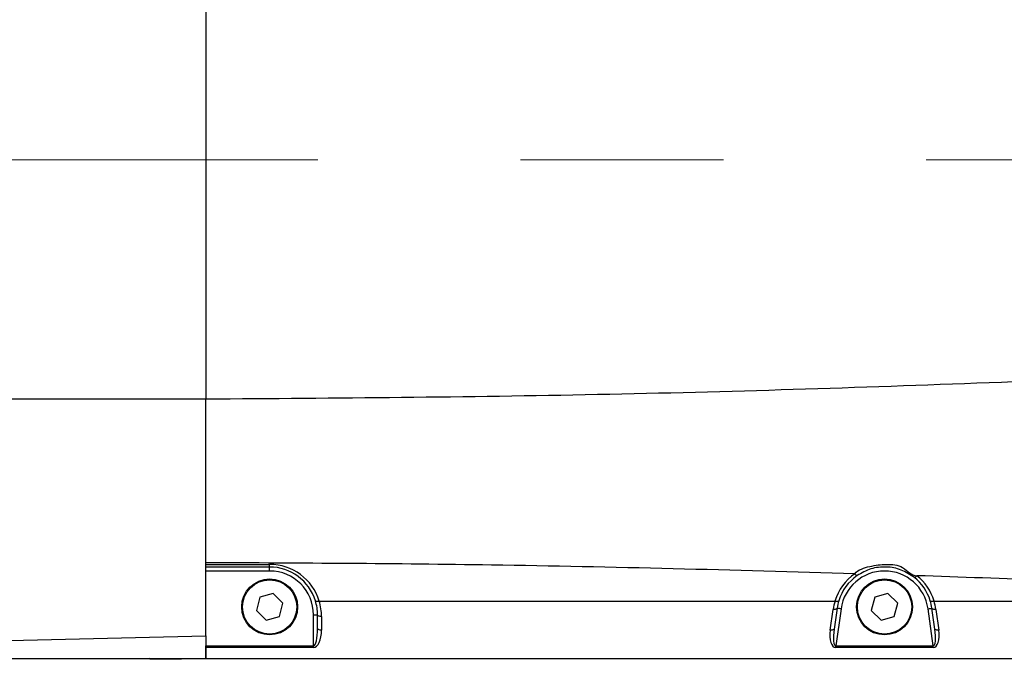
# Model space of a CAD drawing. Header units: millimetres. Extents: x 1654 to 2248, y 5204 to 5624.
# Tile 59 of 81: x 1856.5 to 1868.83, y 5536.16 to 5544.42. Entities that reach past the tile are written whole.
import ezdxf

# ---------------------------------------------------------------- set-up
doc = ezdxf.new("R2010")
doc.units = ezdxf.units.MM
doc.header["$PDSIZE"] = -1
doc.linetypes.add('CENTERX2', pattern=[20.32, 12.7, -2.54, 2.54, -2.54])
for name, color, linetype in [('运动空间01轨迹1-1', 2, 'Continuous'), ('运动空间02尺寸标注', 3, 'Continuous'), ('运动空间04中心线', 1, 'Continuous'), ('运动空间05模型', 7, 'Continuous')]:
    doc.layers.add(name, color=color, linetype=linetype)
doc.styles.add('PC_TEXTSTYLE2', font='ISOCP.SHX', dxfattribs={"width": 0.707, "bigfont": 'GBCBIG.SHX'})
doc.styles.add('SLDTEXTSTYLE0', font='TXT', dxfattribs={"width": 0.7})
doc.dimstyles.new('SLDDIMSTYLE1', dxfattribs={"dimtxt": 5, "dimasz": 4.08, "dimexe": 1, "dimexo": 0.0625, "dimgap": 0.875, "dimtad": 1, "dimlfac": 10, "dimrnd": 1e-09, "dimzin": 12, "dimdsep": 46, "dimtxsty": 'SLDTEXTSTYLE0', "dimsah": 1, "dimcen": 0.09, "dimadec": 0, "dimazin": 3, "dimtfac": 1, "dimtdec": 3, "dimtofl": 0, "dimtmove": 0, "dimatfit": 3, "dimfxl": 1, "dimfrac": 2, "dimtolj": 1, "dimtzin": 12, "dimarcsym": 0})

# ---------------------------------------------------------------- blocks, each defined once
blk = doc.blocks.new('*D167')
at = {"layer": 'Defpoints', "color": 0}
for p in [(1888.83, 5558.55), (1888.83, 5553.938), (1824.83, 5532.414)]:
    blk.add_point(p, dxfattribs=at)
at = {"layer": '运动空间02尺寸标注', "color": 0, "lineweight": -2}
for p, q in [((1824.83, 5532.476), (1824.83, 5559.55)), ((1888.83, 5554), (1888.83, 5559.55)), ((1828.91, 5558.55), (1884.75, 5558.55))]:
    blk.add_line(p, q, dxfattribs=at)
at = {"layer": '运动空间02尺寸标注', "color": 0}
for points in [[(1828.91, 5559.23), (1828.91, 5557.87), (1824.83, 5558.55)], [(1884.75, 5557.87), (1884.75, 5559.23), (1888.83, 5558.55)]]:
    blk.add_solid(points, dxfattribs=at)
at = {"layer": '运动空间02尺寸标注', "color": 0, "insert": (1856.917, 5564.425), "char_height": 5, "attachment_point": 2, "style": 'PC_TEXTSTYLE2'}
blk.add_mtext('\\A1;640', dxfattribs=at)

msp = doc.modelspace()

# ---------------------------------------------------------------- linework, layer by layer
at = {"layer": '运动空间01轨迹1-1'}
msp.add_arc((1824.829779, 5468.663585), 123.96969, 289.99999841, 179.98431917, dxfattribs=at)
at = {"layer": '运动空间04中心线', "linetype": 'CENTERX2', "lineweight": 18}
msp.add_line((1900.872847, 5542.663586), (1814.782082, 5542.663586), dxfattribs=at)
at = {"layer": '运动空间05模型', "lineweight": 25}
for p, q in [((1858.829775, 5545.657648), (1858.829775, 5539.669533)), ((1858.829775, 5537.596484), (1858.829775, 5537.617411)), ((1858.829775, 5537.596484), (1859.629776, 5537.596484)), ((1858.829775, 5537.563588), (1858.829775, 5537.596484)), ((1859.629776, 5537.563588), (1858.829775, 5537.563588)), ((1859.629776, 5537.513585), (1858.829775, 5537.513585)), ((1859.629776, 5537.563588), (1859.629776, 5537.596484)), ((1859.629776, 5537.513585), (1859.629776, 5537.563588)), ((1859.507282, 5537.184329), (1859.46396, 5537.017877)), ((1859.673098, 5537.23004), (1859.507282, 5537.184329)), ((1859.79559, 5537.109293), (1859.673098, 5537.23004)), ((1860.25105, 5537.137581), (1860.249903, 5537.137438)), ((1860.25105, 5537.137581), (1866.708501, 5537.137581)), ((1866.709647, 5537.137438), (1866.708501, 5537.137581)), ((1867.207283, 5537.184329), (1867.16396, 5537.017877)), ((1867.373097, 5537.23004), (1867.207283, 5537.184329)), ((1867.495591, 5537.109293), (1867.373097, 5537.23004)), ((1867.951049, 5537.137581), (1867.949903, 5537.137438)), ((1867.951049, 5537.137581), (1875.2085, 5537.137581)), ((1859.46396, 5537.017877), (1859.586452, 5536.89713)), ((1859.752268, 5536.942841), (1859.79559, 5537.109293)), ((1866.649533, 5536.77292), (1866.686102, 5537.033118)), ((1866.735615, 5537.04709), (1866.699046, 5536.786892)), ((1866.785127, 5537.040134), (1866.720029, 5536.576928)), ((1867.16396, 5537.017877), (1867.286453, 5536.89713)), ((1867.452269, 5536.942841), (1867.495591, 5537.109293)), ((1867.939522, 5536.576928), (1867.874423, 5537.040134)), ((1867.960504, 5536.786892), (1867.923937, 5537.04709)), ((1867.97345, 5537.033118), (1868.010018, 5536.77292)), ((1859.586452, 5536.89713), (1859.752268, 5536.942841)), ((1860.179775, 5536.963584), (1860.229776, 5536.963584)), ((1860.179775, 5536.576928), (1860.179775, 5536.963584)), ((1860.229776, 5536.793853), (1860.229776, 5536.963584)), ((1860.279775, 5536.942656), (1860.279775, 5536.77292)), ((1867.286453, 5536.89713), (1867.452269, 5536.942841)), ((1858.829775, 5536.576928), (1860.179775, 5536.576928)), ((1858.829775, 5536.555995), (1858.829775, 5536.576928)), ((1860.179775, 5536.555995), (1858.829775, 5536.555995)), ((1858.829775, 5536.413588), (1858.829775, 5536.555995)), ((1860.179775, 5536.555995), (1860.179775, 5536.576928)), ((1866.720029, 5536.555995), (1866.720029, 5536.576928)), ((1866.720029, 5536.576928), (1867.939522, 5536.576928)), ((1867.939522, 5536.555995), (1866.720029, 5536.555995)), ((1867.939522, 5536.555995), (1867.939522, 5536.576928)), ((1858.527534, 5536.413588), (1858.129775, 5536.418833)), ((1858.129775, 5536.418833), (1858.129775, 5536.413588)), ((1858.129775, 5536.413588), (1858.527736, 5536.413588)), ((1858.829775, 5536.413588), (1858.527743, 5536.413588)), ((1875.806809, 5536.413588), (1858.829775, 5536.413588))]:
    msp.add_line(p, q, dxfattribs=at)
at = {"layer": '运动空间05模型', "lineweight": 25, "flags": 128}
for points in [[(1866.735615, 5537.04709), (1866.734189, 5537.043352), (1866.731049, 5537.039991), (1866.726309, 5537.037136), (1866.720134, 5537.034877), (1866.712748, 5537.033303), (1866.704412, 5537.032475), (1866.695422, 5537.032409), (1866.686102, 5537.033118)], [(1866.785127, 5537.040134), (1866.775468, 5537.041487), (1866.76618, 5537.042792), (1866.75762, 5537.043996), (1866.750117, 5537.045051), (1866.743958, 5537.045915), (1866.739384, 5537.046559), (1866.736566, 5537.046958), (1866.735615, 5537.04709)], [(1867.874423, 5537.040134), (1867.884082, 5537.041487), (1867.893371, 5537.042792), (1867.901931, 5537.043996), (1867.909433, 5537.045051), (1867.915592, 5537.045915), (1867.920167, 5537.046559), (1867.922984, 5537.046958), (1867.923937, 5537.04709)], [(1867.97345, 5537.033118), (1867.964128, 5537.032409), (1867.95514, 5537.032475), (1867.946802, 5537.033303), (1867.939416, 5537.034877), (1867.933242, 5537.037136), (1867.928501, 5537.039991), (1867.925361, 5537.043352), (1867.923937, 5537.04709)], [(1860.279775, 5536.942656), (1860.270021, 5536.943056), (1860.26064, 5536.944248), (1860.251996, 5536.946179), (1860.244421, 5536.948784), (1860.238202, 5536.951955), (1860.233581, 5536.955579), (1860.230735, 5536.959501), (1860.229776, 5536.963584)], [(1860.279775, 5536.77292), (1860.270021, 5536.77332), (1860.26064, 5536.774512), (1860.251996, 5536.776449), (1860.244421, 5536.779053), (1860.238202, 5536.782224), (1860.233581, 5536.785842), (1860.230735, 5536.78977), (1860.229776, 5536.793853)], [(1866.699046, 5536.786892), (1866.69762, 5536.783154), (1866.694482, 5536.779793), (1866.68974, 5536.776938), (1866.683567, 5536.774679), (1866.67618, 5536.773111), (1866.667843, 5536.772276), (1866.658853, 5536.772211), (1866.649533, 5536.77292)], [(1868.010018, 5536.77292), (1868.000697, 5536.772211), (1867.991707, 5536.772276), (1867.983371, 5536.773111), (1867.975983, 5536.774679), (1867.96981, 5536.776938), (1867.965068, 5536.779793), (1867.96193, 5536.783154), (1867.960504, 5536.786892)]]:
    msp.add_lwpolyline(points, dxfattribs=at)
at = {"layer": '运动空间05模型', "lineweight": 25}
for centre, radius in [((1859.629775, 5537.063586), 0.35), ((1859.629775, 5537.063586), 0.34), ((1867.329775, 5537.063586), 0.35), ((1867.329775, 5537.063586), 0.34)]:
    msp.add_circle(centre, radius, dxfattribs=at)
for centre, radius, start, end in [((1859.629775, 5536.946485), 0.65, 17.0974345, 90), ((1859.629775, 5536.963586), 0.6, 17.2772053, 90), ((1859.629775, 5536.963586), 0.55, 0, 90), ((1867.329775, 5536.963586), 0.55, 8, 172), ((1867.329775, 5536.946485), 0.65, 124.8765778, 162.9025655), ((1867.329775, 5536.963586), 0.6, 124.8765778, 162.7227947), ((1867.000467, 5537.501333), 0.047556, 207.0092249, 253.1585227), ((1867.694699, 5537.478369), 0.046123, 280.8546285, 329.6950289), ((1867.329775, 5536.963586), 0.6, 17.2772053, 51.487691), ((1867.329775, 5536.946485), 0.65, 17.0974345, 51.487691), ((1859.629775, 5536.963586), 0.6, 0, 17.2772053), ((1859.629775, 5536.942654), 0.65, 0, 17.4378204), ((1867.329775, 5536.942654), 0.65, 162.5621796, 172), ((1867.329775, 5536.963586), 0.6, 162.7227947, 172), ((1867.329775, 5536.963586), 0.6, 8, 17.2772053), ((1867.329775, 5536.942654), 0.65, 8, 17.4378204)]:
    msp.add_arc(centre, radius, start, end, dxfattribs=at)
for centre, major_axis, ratio, start_param, end_param in [((1860.179775, 5536.793852), (0, 0.216925), 0.230494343, 3.141592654, 4.71238898), ((1860.179775, 5536.77292), (0, 0.216925), 0.460988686, 3.141592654, 4.71238898), ((1866.750516, 5536.77292), (0.038534, 0.216218), 0.454144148, 1.651557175, 3.222353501), ((1866.750516, 5536.793852), (0.033892, 0.2169), 0.227264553, 1.638360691, 3.209157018), ((1867.909035, 5536.793852), (-0.033892, 0.2169), 0.227264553, 3.074028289, 4.644824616), ((1867.909035, 5536.77292), (-0.038534, 0.216218), 0.454144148, 3.060831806, 4.631628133)]:
    msp.add_ellipse(centre, major_axis=major_axis, ratio=ratio, start_param=start_param, end_param=end_param, dxfattribs=at)
for points, knots in [([(1858.829775, 5539.669533), (1860.464874, 5539.681699), (1863.735704, 5539.706034), (1868.640611, 5539.867175), (1873.544941, 5540.074087), (1878.526879, 5540.307098), (1883.586799, 5540.523219), (1888.725271, 5540.694067), (1892.151888, 5540.716352), (1893.864853, 5540.727492)], [0, 0, 0, 0, 0.139933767, 0.279921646, 0.419965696, 0.560033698, 0.706749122, 0.853403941, 1, 1, 1, 1]), ([(1846.885975, 5539.669533), (1847.616831, 5539.669533), (1849.077927, 5539.669533), (1851.296261, 5539.669533), (1853.368672, 5539.669533), (1855.290903, 5539.669533), (1857.058575, 5539.669533), (1858.239226, 5539.669533), (1858.829775, 5539.669533)], [0, 0, 0, 0, 0.186776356, 0.373395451, 0.559952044, 0.706554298, 0.853221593, 1, 1, 1, 1]), ([(1858.829775, 5537.617411), (1858.829775, 5537.779753), (1858.829775, 5538.105641), (1858.829775, 5538.614618), (1858.829775, 5539.137151), (1858.829775, 5539.491607), (1858.829775, 5539.669533)], [0, 0, 0, 0, 0.245255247, 0.492330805, 0.745165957, 1, 1, 1, 1]), ([(1858.829775, 5536.700298), (1858.829775, 5536.958456), (1858.829775, 5537.476476), (1858.829775, 5538.245105), (1858.829775, 5538.978669), (1858.829775, 5539.437354), (1858.829775, 5539.669533)], [0, 0, 0, 0, 0.274898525, 0.551611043, 0.773032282, 1, 1, 1, 1]), ([(1866.958098, 5537.479736), (1865.440931, 5537.522436), (1862.73204, 5537.598676), (1860.022003, 5537.611687), (1858.829775, 5537.617411)], [0, 0, 0, 0, 0.560069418, 1, 1, 1, 1]), ([(1866.958098, 5537.479736), (1866.9581, 5537.479738), (1866.997184, 5537.531851), (1867.150165, 5537.577144), (1867.348939, 5537.604699), (1867.569195, 5537.58578), (1867.665139, 5537.455095), (1867.734518, 5537.455095), (1867.734519, 5537.455095)], [0, 0, 0, 0, 0.000009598, 0.251751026, 0.50331768, 0.751049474, 0.999994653, 1, 1, 1, 1]), ([(1867.703385, 5537.433071), (1867.650487, 5537.46789), (1867.544986, 5537.537333), (1867.351295, 5537.572695), (1867.154309, 5537.551159), (1867.042582, 5537.487608), (1866.986689, 5537.455817)], [0, 0, 0, 0, 0.24908691, 0.496783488, 0.748260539, 1, 1, 1, 1]), ([(1875.216842, 5537.162854), (1873.820231, 5537.222621), (1871.326531, 5537.329338), (1868.831981, 5537.416673), (1867.734519, 5537.455095)], [0, 0, 0, 0, 0.560055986, 1, 1, 1, 1]), ([(1860.202703, 5537.141784), (1860.202764, 5537.141604), (1860.202954, 5537.141038), (1860.204193, 5537.138676), (1860.20864, 5537.135394), (1860.219441, 5537.133385), (1860.233719, 5537.133847), (1860.244508, 5537.136241), (1860.249903, 5537.137438)], [0, 0, 0, 0, 0.021532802, 0.067630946, 0.300894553, 0.53399972, 0.767010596, 1, 1, 1, 1]), ([(1866.709647, 5537.137438), (1866.715042, 5537.136241), (1866.725832, 5537.133847), (1866.740111, 5537.133385), (1866.750908, 5537.135395), (1866.755358, 5537.138676), (1866.756597, 5537.141038), (1866.756787, 5537.141604), (1866.756848, 5537.141784)], [0, 0, 0, 0, 0.233005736, 0.466013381, 0.699102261, 0.932369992, 0.978467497, 1, 1, 1, 1]), ([(1867.902702, 5537.141784), (1867.902763, 5537.141604), (1867.902953, 5537.141038), (1867.904193, 5537.138676), (1867.908642, 5537.135395), (1867.919441, 5537.133385), (1867.93372, 5537.133847), (1867.944509, 5537.136241), (1867.949903, 5537.137438)], [0, 0, 0, 0, 0.0215326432, 0.0676304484, 0.3008996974, 0.5340031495, 0.7670123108, 1, 1, 1, 1]), ([(1847.720502, 5536.532558), (1848.632723, 5536.539852), (1850.456359, 5536.554434), (1853.227759, 5536.58778), (1856.01605, 5536.63186), (1857.892786, 5536.677492), (1858.829775, 5536.700274)], [0, 0, 0, 0, 0.250584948, 0.500948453, 0.750841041, 1, 1, 1, 1]), ([(1858.829775, 5536.700274), (1858.829775, 5536.659125), (1858.829775, 5536.57677), (1858.829775, 5536.485923), (1858.829775, 5536.425053), (1858.829775, 5536.417413), (1858.829775, 5536.413588)], [0, 0, 0, 0, 0.249482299, 0.499316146, 0.749309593, 1, 1, 1, 1]), ([(1858.129788, 5536.413588), (1857.262001, 5536.413588), (1855.523262, 5536.413588), (1852.938245, 5536.413588), (1850.365827, 5536.413588), (1848.671707, 5536.413588), (1847.823269, 5536.413588)], [0, 0, 0, 0, 0.248961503, 0.498831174, 0.74900808, 1, 1, 1, 1])]:
    msp.add_open_spline(points, degree=3, knots=knots, dxfattribs=at)

# ---------------------------------------------------------------- dimensions: what is measured, and where the dimension line sits
at = {"layer": '运动空间02尺寸标注'}
dim = msp.add_linear_dim(base=(1888.829775, 5558.549763), p1=(1824.829775, 5532.413586), p2=(1888.829775, 5553.937928), dimstyle='SLDDIMSTYLE1', override={"dimtxsty": 'PC_TEXTSTYLE2'}, dxfattribs=at)
dim.commit()
dim.dimension.update_dxf_attribs({"geometry": '*D167', "text_midpoint": (1856.917057, 5558.549763), "dimtype": 160})

doc.saveas('drawing.dxf')
